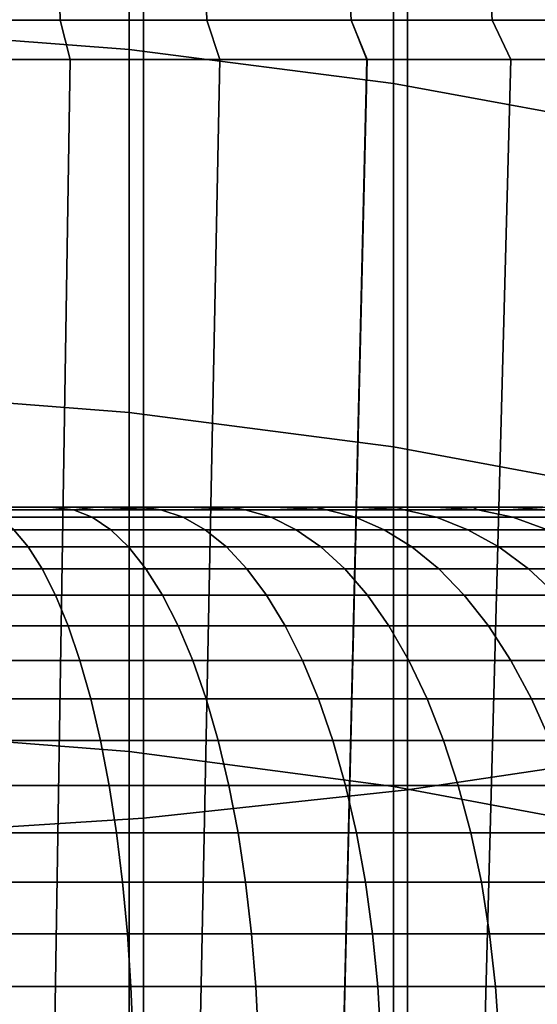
# Model space of a CAD drawing. Header units: metres. Extents: x -28 to 70, y -212 to 28.
# Tile 37 of 239: x 1.05 to 2.37, y -183.27 to -180.75. Entities that reach past the tile are written whole.
import ezdxf

# ---------------------------------------------------------------- set-up
doc = ezdxf.new("R2010")
doc.units = ezdxf.units.M
doc.layers.add('solid_10_261_102_XXX', color=7, linetype='CONTINUOUS')

msp = doc.modelspace()

# ---------------------------------------------------------------- linework, layer by layer
at = {"layer": 'solid_10_261_102_XXX'}
for points in [[(1.326928, -179.839096, 351.603363), (1.326928, -180.828232, 349.408661), (0.64609, -180.776489, 349.386169), (0.64609, -179.787979, 351.579468)], [(2.00343, -179.925369, 351.643677), (2.00343, -180.915588, 349.446594), (1.326928, -180.828232, 349.408661), (1.326928, -179.839096, 351.603363)], [(2.673383, -180.046539, 351.700287), (2.673383, -181.038254, 349.499878), (2.00343, -180.915588, 349.446594), (2.00343, -179.925369, 351.643677)], [(2.039085, -180.639328, 391.700836), (2.039085, -182.723434, 389.46933), (2.708631, -182.622955, 389.378021), (2.708631, -180.541382, 391.606842)], [(1.362875, -180.709518, 391.768219), (1.362875, -182.795425, 389.53476), (2.039085, -182.723434, 389.46933), (2.039085, -180.639328, 391.700836)], [(1.150046, -180.753601, 285.518341), (0.769444, -180.753601, 285.455505), (0.767434, -180.652832, 285.470764), (1.147042, -180.652832, 285.533417)], [(0.769444, -180.753601, 297.144501), (1.150046, -180.753601, 297.081665), (1.147042, -180.652832, 297.066559), (0.767434, -180.652832, 297.129242)], [(1.525723, -180.753601, 285.605927), (1.150046, -180.753601, 285.518341), (1.147042, -180.652832, 285.533417), (1.521738, -180.652832, 285.620789)], [(1.150046, -180.753601, 297.081665), (1.525723, -180.753601, 296.99408), (1.521738, -180.652832, 296.979218), (1.147042, -180.652832, 297.066559)], [(1.894866, -180.753601, 285.717896), (1.525723, -180.753601, 285.605927), (1.521738, -180.652832, 285.620789), (1.889917, -180.652832, 285.732483)], [(1.525723, -180.753601, 296.99408), (1.894866, -180.753601, 296.882111), (1.889917, -180.652832, 296.867523), (1.521738, -180.652832, 296.979218)], [(2.255896, -180.753601, 285.85379), (1.894866, -180.753601, 285.717896), (1.889917, -180.652832, 285.732483), (2.250004, -180.652832, 285.868011)], [(1.894866, -180.753601, 296.882111), (2.255896, -180.753601, 296.746216), (2.250004, -180.652832, 296.731995), (1.889917, -180.652832, 296.867523)], [(2.607265, -180.753601, 286.013), (2.255896, -180.753601, 285.85379), (2.250004, -180.652832, 285.868011), (2.600455, -180.652832, 286.026794)], [(2.255896, -180.753601, 296.746216), (2.607265, -180.753601, 296.587006), (2.600455, -180.652832, 296.573212), (2.250004, -180.652832, 296.731995)], [(0.682211, -180.751709, 391.808716), (0.682211, -182.838715, 389.574066), (1.362875, -182.795425, 389.53476), (1.362875, -180.709518, 391.768219)], [(0.769444, -180.753601, 297.144501), (0.786401, -180.854065, 297.147369), (1.175211, -180.854065, 297.081757), (1.150046, -180.753601, 297.081665)], [(0.769444, -180.753601, 285.455505), (1.150046, -180.753601, 285.518341), (1.175214, -180.854065, 285.518219), (0.786403, -180.854065, 285.452637)], [(1.150046, -180.753601, 297.081665), (1.175211, -180.854065, 297.081757), (1.55877, -180.854065, 296.990356), (1.525723, -180.753601, 296.99408)], [(1.150046, -180.753601, 285.518341), (1.525723, -180.753601, 285.605927), (1.558774, -180.854065, 285.60965), (1.175214, -180.854065, 285.518219)], [(1.525723, -180.753601, 296.99408), (1.55877, -180.854065, 296.990356), (1.935364, -180.854065, 296.873535), (1.894866, -180.753601, 296.882111)], [(1.525723, -180.753601, 285.605927), (1.894866, -180.753601, 285.717896), (1.935369, -180.854065, 285.726471), (1.558774, -180.854065, 285.60965)], [(1.894866, -180.753601, 296.882111), (1.935364, -180.854065, 296.873535), (2.303313, -180.854065, 296.731842), (2.255896, -180.753601, 296.746216)], [(1.894866, -180.753601, 285.717896), (2.255896, -180.753601, 285.85379), (2.303317, -180.854065, 285.868164), (1.935369, -180.854065, 285.726471)], [(2.255896, -180.753601, 296.746216), (2.303313, -180.854065, 296.731842), (2.660975, -180.854065, 296.565857), (2.607265, -180.753601, 296.587006)], [(2.255896, -180.753601, 285.85379), (2.607265, -180.753601, 286.013), (2.660979, -180.854065, 286.034149), (2.303317, -180.854065, 285.868164)], [(1.326928, -180.828232, 349.408661), (1.326928, -181.757065, 347.187744), (0.64609, -181.704712, 347.166687), (0.64609, -180.776489, 349.386169)], [(2.00343, -180.915588, 349.446594), (2.00343, -181.845413, 347.223297), (1.326928, -181.757065, 347.187744), (1.326928, -180.828232, 349.408661)], [(1.175211, -180.854065, 297.081757), (0.786401, -180.854065, 297.147369), (0.708543, -188.020935, 297.157288), (1.061306, -188.047028, 297.10376)], [(1.175214, -180.854065, 285.518219), (1.06135, -188.047028, 285.496246), (0.708573, -188.020935, 285.442719), (0.786403, -180.854065, 285.452637)], [(1.55877, -180.854065, 296.990356), (1.175211, -180.854065, 297.081757), (1.061306, -188.047028, 297.10376), (1.412617, -188.083435, 297.028381)], [(1.558774, -180.854065, 285.60965), (1.412674, -188.083435, 285.571625), (1.06135, -188.047028, 285.496246), (1.175214, -180.854065, 285.518219)], [(1.935364, -180.854065, 296.873535), (1.55877, -180.854065, 296.990356), (1.412617, -188.083435, 297.028381), (1.761427, -188.129974, 296.930939)], [(1.935369, -180.854065, 285.726471), (1.761481, -188.12999, 285.669098), (1.412674, -188.083435, 285.571625), (1.558774, -180.854065, 285.60965)], [(2.303313, -180.854065, 296.731842), (1.935364, -180.854065, 296.873535), (1.761427, -188.129974, 296.930939), (2.107416, -188.186493, 296.810791)], [(2.303317, -180.854065, 285.868164), (2.107427, -188.186508, 285.789215), (1.761481, -188.12999, 285.669098), (1.935369, -180.854065, 285.726471)], [(2.660975, -180.854065, 296.565857), (2.303313, -180.854065, 296.731842), (2.107416, -188.186493, 296.810791), (2.449118, -188.252579, 296.667664)], [(2.660979, -180.854065, 286.034149), (2.449102, -188.252579, 285.932343), (2.107427, -188.186508, 285.789215), (2.303317, -180.854065, 285.868164)], [(2.673383, -181.038254, 349.499878), (2.673383, -181.969498, 347.273193), (2.00343, -181.845413, 347.223297), (2.00343, -180.915588, 349.446594)], [(1.326928, -181.757065, 347.187744), (1.326928, -182.624878, 344.942291), (0.64609, -182.571976, 344.922668), (0.64609, -181.704712, 347.166687)], [(2.00343, -181.845413, 347.223297), (2.00343, -182.714172, 344.975403), (1.326928, -182.624878, 344.942291), (1.326928, -181.757065, 347.187744)], [(2.673383, -181.969498, 347.273193), (2.673383, -182.839569, 345.021912), (2.00343, -182.714172, 344.975403), (2.00343, -181.845413, 347.223297)], [(1.123455, -182, 288.250366), (1.002788, -182, 294.391418), (0.880592, -182, 294.428436), (1.002787, -182, 288.208588)], [(1.184125, -182.006393, 294.474762), (0.954623, -182.006393, 294.551147), (1.002788, -182, 294.391418), (1.123456, -182, 294.34964)], [(0.954623, -182.006393, 288.048859), (1.184125, -182.006393, 288.125244), (1.123455, -182, 288.250366), (1.002787, -182, 288.208588)], [(1.184125, -182.006393, 288.125244), (0.954623, -182.006393, 288.048859), (0.993322, -182.025558, 287.917053), (1.232127, -182.025558, 287.996552)], [(0.954623, -182.006393, 294.551147), (1.184125, -182.006393, 294.474762), (1.232127, -182.025558, 294.603455), (0.993322, -182.025558, 294.682953)], [(1.242297, -182, 288.296814), (1.123456, -182, 294.34964), (1.002788, -182, 294.391418), (1.123455, -182, 288.250366)], [(1.184125, -182.006393, 288.125244), (1.242297, -182, 288.296814), (1.123455, -182, 288.250366)], [(1.359261, -182, 288.3479), (1.242297, -182, 294.303192), (1.123456, -182, 294.34964), (1.242297, -182, 288.296814)], [(1.184125, -182.006393, 294.474762), (1.123456, -182, 294.34964), (1.242297, -182, 294.303192)], [(1.184125, -182.006393, 294.474762), (1.242297, -182, 294.303192), (1.407593, -182.006393, 294.382202)], [(1.407593, -182.006393, 288.217804), (1.242297, -182, 288.296814), (1.184125, -182.006393, 288.125244)], [(1.407593, -182.006393, 288.217804), (1.184125, -182.006393, 288.125244), (1.232127, -182.025558, 287.996552), (1.464654, -182.025558, 288.092865)], [(1.184125, -182.006393, 294.474762), (1.407593, -182.006393, 294.382202), (1.464654, -182.025558, 294.507141), (1.232127, -182.025558, 294.603455)], [(1.474118, -182, 288.403534), (1.359262, -182, 294.252106), (1.242297, -182, 294.303192), (1.359261, -182, 288.3479)], [(1.407593, -182.006393, 294.382202), (1.242297, -182, 294.303192), (1.359262, -182, 294.252106)], [(1.407593, -182.006393, 288.217804), (1.359261, -182, 288.3479), (1.242297, -182, 288.296814)], [(1.407593, -182.006393, 288.217804), (1.623888, -182.006393, 288.32608), (1.474118, -182, 288.403534), (1.359261, -182, 288.3479)], [(1.586747, -182, 288.463684), (1.474119, -182, 294.196442), (1.359262, -182, 294.252106), (1.474118, -182, 288.403534)], [(1.623888, -182.006393, 294.273926), (1.407593, -182.006393, 294.382202), (1.359262, -182, 294.252106), (1.474119, -182, 294.196442)], [(1.623888, -182.006393, 288.32608), (1.407593, -182.006393, 288.217804), (1.464654, -182.025558, 288.092865), (1.689717, -182.025558, 288.205505)], [(1.407593, -182.006393, 294.382202), (1.623888, -182.006393, 294.273926), (1.689717, -182.025558, 294.394501), (1.464654, -182.025558, 294.507141)], [(1.623888, -182.006393, 288.32608), (1.586747, -182, 288.463684), (1.474118, -182, 288.403534)], [(1.696936, -182, 288.528198), (1.586748, -182, 294.136322), (1.474119, -182, 294.196442), (1.586747, -182, 288.463684)], [(1.623888, -182.006393, 294.273926), (1.474119, -182, 294.196442), (1.586748, -182, 294.136322)], [(1.623888, -182.006393, 288.32608), (1.831909, -182.006393, 288.449493), (1.696936, -182, 288.528198), (1.586747, -182, 288.463684)], [(1.804501, -182, 288.596985), (1.696937, -182, 294.071808), (1.586748, -182, 294.136322), (1.696936, -182, 288.528198)], [(1.831909, -182.006393, 294.150513), (1.623888, -182.006393, 294.273926), (1.586748, -182, 294.136322), (1.696937, -182, 294.071808)], [(1.831909, -182.006393, 288.449493), (1.623888, -182.006393, 288.32608), (1.689717, -182.025558, 288.205505), (1.90617, -182.025558, 288.333954)], [(1.623888, -182.006393, 294.273926), (1.831909, -182.006393, 294.150513), (1.90617, -182.025558, 294.266052), (1.689717, -182.025558, 294.394501)], [(1.831909, -182.006393, 288.449493), (1.804501, -182, 288.596985), (1.696936, -182, 288.528198)], [(1.909295, -182, 288.669952), (1.804501, -182, 294.003021), (1.696937, -182, 294.071808), (1.804501, -182, 288.596985)], [(1.831909, -182.006393, 294.150513), (1.696937, -182, 294.071808), (1.804501, -182, 294.003021)], [(2.011099, -182, 288.746979), (1.909296, -182, 293.930023), (1.804501, -182, 294.003021), (1.909295, -182, 288.669952)], [(2.030594, -182.006393, 294.012543), (1.831909, -182.006393, 294.150513), (1.804501, -182, 294.003021), (1.909296, -182, 293.930023)], [(1.831909, -182.006393, 288.449493), (2.030594, -182.006393, 288.587433), (1.909295, -182, 288.669952), (1.804501, -182, 288.596985)], [(2.030594, -182.006393, 288.587433), (1.831909, -182.006393, 288.449493), (1.90617, -182.025558, 288.333954), (2.11291, -182.025558, 288.477478)], [(1.831909, -182.006393, 294.150513), (2.030594, -182.006393, 294.012543), (2.11291, -182.025558, 294.122528), (1.90617, -182.025558, 294.266052)], [(2.030594, -182.006393, 288.587433), (2.011099, -182, 288.746979), (1.909295, -182, 288.669952)], [(2.10984, -182, 288.827942), (2.0111, -182, 293.853027), (1.909296, -182, 293.930023), (2.011099, -182, 288.746979)], [(2.030594, -182.006393, 294.012543), (1.909296, -182, 293.930023), (2.0111, -182, 293.853027)], [(2.030594, -182.006393, 288.587433), (2.218932, -182.006393, 288.739227), (2.10984, -182, 288.827942), (2.011099, -182, 288.746979)], [(2.10984, -182, 288.827942), (2.109841, -182, 293.772064), (2.0111, -182, 293.853027)], [(2.218932, -182.006393, 293.860779), (2.030594, -182.006393, 294.012543), (2.0111, -182, 293.853027), (2.109841, -182, 293.772064)], [(2.218932, -182.006393, 288.739227), (2.030594, -182.006393, 288.587433), (2.11291, -182.025558, 288.477478), (2.308882, -182.025558, 288.635406)], [(2.030594, -182.006393, 294.012543), (2.218932, -182.006393, 293.860779), (2.308882, -182.025558, 293.9646), (2.11291, -182.025558, 294.122528)], [(2.10984, -182, 288.827942), (2.205274, -182, 288.912689), (2.109841, -182, 293.772064)], [(2.218932, -182.006393, 288.739227), (2.205274, -182, 288.912689), (2.10984, -182, 288.827942)], [(2.205274, -182, 288.912689), (2.205275, -182, 293.687317), (2.109841, -182, 293.772064)], [(2.218932, -182.006393, 293.860779), (2.109841, -182, 293.772064), (2.205275, -182, 293.687317)], [(2.205274, -182, 288.912689), (2.297362, -182, 289.00116), (2.205275, -182, 293.687317)], [(2.218932, -182.006393, 288.739227), (2.395962, -182.006393, 288.904053), (2.297362, -182, 289.00116), (2.205274, -182, 288.912689)], [(2.297362, -182, 289.00116), (2.297363, -182, 293.598816), (2.205275, -182, 293.687317)], [(2.395962, -182.006393, 293.695953), (2.218932, -182.006393, 293.860779), (2.205275, -182, 293.687317), (2.297363, -182, 293.598816)], [(2.395962, -182.006393, 288.904053), (2.218932, -182.006393, 288.739227), (2.308882, -182.025558, 288.635406), (2.493089, -182.025558, 288.806915)], [(2.218932, -182.006393, 293.860779), (2.395962, -182.006393, 293.695953), (2.493089, -182.025558, 293.793091), (2.308882, -182.025558, 293.9646)], [(2.297362, -182, 289.00116), (2.385852, -182, 289.09314), (2.297363, -182, 293.598816)], [(2.560784, -182.006393, 289.081055), (2.385852, -182, 289.09314), (2.297362, -182, 289.00116), (2.395962, -182.006393, 288.904053)], [(2.385852, -182, 289.09314), (2.385853, -182, 293.506866), (2.297363, -182, 293.598816)], [(2.560784, -182.006393, 293.518921), (2.395962, -182.006393, 293.695953), (2.297363, -182, 293.598816), (2.385853, -182, 293.506866)], [(1.232127, -182.025558, 287.996552), (0.993322, -182.025558, 287.917053), (1.031356, -182.057343, 287.787537), (1.279305, -182.057343, 287.870056)], [(0.993322, -182.025558, 294.682953), (1.232127, -182.025558, 294.603455), (1.279305, -182.057343, 294.72995), (1.031356, -182.057343, 294.812469)], [(1.464654, -182.025558, 288.092865), (1.232127, -182.025558, 287.996552), (1.279305, -182.057343, 287.870056), (1.520735, -182.057343, 287.970062)], [(1.232127, -182.025558, 294.603455), (1.464654, -182.025558, 294.507141), (1.520735, -182.057343, 294.629944), (1.279305, -182.057343, 294.72995)], [(1.689717, -182.025558, 288.205505), (1.464654, -182.025558, 288.092865), (1.520735, -182.057343, 287.970062), (1.754416, -182.057343, 288.087036)], [(1.464654, -182.025558, 294.507141), (1.689717, -182.025558, 294.394501), (1.754416, -182.057343, 294.51297), (1.520735, -182.057343, 294.629944)], [(1.90617, -182.025558, 288.333954), (1.689717, -182.025558, 288.205505), (1.754416, -182.057343, 288.087036), (1.979157, -182.057343, 288.220367)], [(1.689717, -182.025558, 294.394501), (1.90617, -182.025558, 294.266052), (1.979157, -182.057343, 294.379639), (1.754416, -182.057343, 294.51297)], [(2.11291, -182.025558, 288.477478), (1.90617, -182.025558, 288.333954), (1.979157, -182.057343, 288.220367), (2.193812, -182.057343, 288.369415)], [(1.90617, -182.025558, 294.266052), (2.11291, -182.025558, 294.122528), (2.193812, -182.057343, 294.230591), (1.979157, -182.057343, 294.379639)], [(2.308882, -182.025558, 288.635406), (2.11291, -182.025558, 288.477478), (2.193812, -182.057343, 288.369415), (2.397289, -182.057343, 288.533386)], [(2.11291, -182.025558, 294.122528), (2.308882, -182.025558, 293.9646), (2.397289, -182.057343, 294.06662), (2.193812, -182.057343, 294.230591)], [(2.493089, -182.025558, 288.806915), (2.308882, -182.025558, 288.635406), (2.397289, -182.057343, 288.533386), (2.588549, -182.057343, 288.711456)], [(2.308882, -182.025558, 293.9646), (2.493089, -182.025558, 293.793091), (2.588549, -182.057343, 293.88855), (2.397289, -182.057343, 294.06662)], [(1.031356, -182.057343, 287.787537), (0.778151, -182.057343, 287.7229), (0.806101, -182.10144, 287.594421), (1.0684, -182.10144, 287.661377)], [(0.778151, -182.057343, 294.877106), (1.031356, -182.057343, 294.812469), (1.0684, -182.10144, 294.938629), (0.806101, -182.10144, 295.005585)], [(1.279305, -182.057343, 287.870056), (1.031356, -182.057343, 287.787537), (1.0684, -182.10144, 287.661377), (1.325256, -182.10144, 287.746857)], [(1.031356, -182.057343, 294.812469), (1.279305, -182.057343, 294.72995), (1.325256, -182.10144, 294.853149), (1.0684, -182.10144, 294.938629)], [(1.520735, -182.057343, 287.970062), (1.279305, -182.057343, 287.870056), (1.325256, -182.10144, 287.746857), (1.575358, -182.10144, 287.850433)], [(1.279305, -182.057343, 294.72995), (1.520735, -182.057343, 294.629944), (1.575358, -182.10144, 294.749542), (1.325256, -182.10144, 294.853149)], [(1.754416, -182.057343, 288.087036), (1.520735, -182.057343, 287.970062), (1.575358, -182.10144, 287.850433), (1.817432, -182.10144, 287.971619)], [(1.520735, -182.057343, 294.629944), (1.754416, -182.057343, 294.51297), (1.817432, -182.10144, 294.628387), (1.575358, -182.10144, 294.749542)], [(1.979157, -182.057343, 288.220367), (1.754416, -182.057343, 288.087036), (1.817432, -182.10144, 287.971619), (2.050245, -182.10144, 288.109741)], [(1.754416, -182.057343, 294.51297), (1.979157, -182.057343, 294.379639), (2.050245, -182.10144, 294.490234), (1.817432, -182.10144, 294.628387)], [(2.193812, -182.057343, 288.369415), (1.979157, -182.057343, 288.220367), (2.050245, -182.10144, 288.109741), (2.272611, -182.10144, 288.26416)], [(1.979157, -182.057343, 294.379639), (2.193812, -182.057343, 294.230591), (2.272611, -182.10144, 294.335846), (2.050245, -182.10144, 294.490234)], [(2.397289, -182.057343, 288.533386), (2.193812, -182.057343, 288.369415), (2.272611, -182.10144, 288.26416), (2.483396, -182.10144, 288.434021)], [(2.193812, -182.057343, 294.230591), (2.397289, -182.057343, 294.06662), (2.483396, -182.10144, 294.165985), (2.272611, -182.10144, 294.335846)], [(1.0684, -182.10144, 287.661377), (0.806101, -182.10144, 287.594421), (0.833065, -182.157501, 287.470459), (1.104139, -182.157501, 287.539642)], [(0.806101, -182.10144, 295.005585), (1.0684, -182.10144, 294.938629), (1.104139, -182.157501, 295.060364), (0.833065, -182.157501, 295.129547)], [(1.325256, -182.10144, 287.746857), (1.0684, -182.10144, 287.661377), (1.104139, -182.157501, 287.539642), (1.369586, -182.157501, 287.627991)], [(1.0684, -182.10144, 294.938629), (1.325256, -182.10144, 294.853149), (1.369586, -182.157501, 294.972015), (1.104139, -182.157501, 295.060364)], [(1.575358, -182.10144, 287.850433), (1.325256, -182.10144, 287.746857), (1.369586, -182.157501, 287.627991), (1.628054, -182.157501, 287.735046)], [(1.325256, -182.10144, 294.853149), (1.575358, -182.10144, 294.749542), (1.628054, -182.157501, 294.864929), (1.369586, -182.157501, 294.972015)], [(1.817432, -182.10144, 287.971619), (1.575358, -182.10144, 287.850433), (1.628054, -182.157501, 287.735046), (1.878227, -182.157501, 287.860291)], [(1.575358, -182.10144, 294.749542), (1.817432, -182.10144, 294.628387), (1.878227, -182.157501, 294.739716), (1.628054, -182.157501, 294.864929)], [(2.050245, -182.10144, 288.109741), (1.817432, -182.10144, 287.971619), (1.878227, -182.157501, 287.860291), (2.118828, -182.157501, 288.003052)], [(1.817432, -182.10144, 294.628387), (2.050245, -182.10144, 294.490234), (2.118827, -182.157501, 294.596954), (1.878227, -182.157501, 294.739716)], [(2.272611, -182.10144, 288.26416), (2.050245, -182.10144, 288.109741), (2.118828, -182.157501, 288.003052), (2.348631, -182.157501, 288.162598)], [(2.050245, -182.10144, 294.490234), (2.272611, -182.10144, 294.335846), (2.348631, -182.157501, 294.437408), (2.118827, -182.157501, 294.596954)], [(2.483396, -182.10144, 288.434021), (2.272611, -182.10144, 288.26416), (2.348631, -182.157501, 288.162598), (2.566467, -182.157501, 288.338135)], [(2.272611, -182.10144, 294.335846), (2.483396, -182.10144, 294.165985), (2.566467, -182.157501, 294.261871), (2.348631, -182.157501, 294.437408)], [(1.104139, -182.157501, 287.539642), (0.833065, -182.157501, 287.470459), (0.858814, -182.225037, 287.352081), (1.138266, -182.225037, 287.423431)], [(0.833065, -182.157501, 295.129547), (1.104139, -182.157501, 295.060364), (1.138266, -182.225037, 295.176575), (0.858814, -182.225037, 295.247894)], [(1.369586, -182.157501, 287.627991), (1.104139, -182.157501, 287.539642), (1.138266, -182.225037, 287.423431), (1.411918, -182.225037, 287.514496)], [(1.104139, -182.157501, 295.060364), (1.369586, -182.157501, 294.972015), (1.411918, -182.225037, 295.08551), (1.138266, -182.225037, 295.176575)], [(1.628054, -182.157501, 287.735046), (1.369586, -182.157501, 287.627991), (1.411918, -182.225037, 287.514496), (1.678375, -182.225037, 287.624878)], [(1.369586, -182.157501, 294.972015), (1.628054, -182.157501, 294.864929), (1.678375, -182.225037, 294.975128), (1.411918, -182.225037, 295.08551)], [(1.878227, -182.157501, 287.860291), (1.628054, -182.157501, 287.735046), (1.678375, -182.225037, 287.624878), (1.93628, -182.225037, 287.753967)], [(1.628054, -182.157501, 294.864929), (1.878227, -182.157501, 294.739716), (1.93628, -182.225037, 294.846039), (1.678375, -182.225037, 294.975128)], [(2.118828, -182.157501, 288.003052), (1.878227, -182.157501, 287.860291), (1.93628, -182.225037, 287.753967), (2.184317, -182.225037, 287.901123)], [(1.878227, -182.157501, 294.739716), (2.118827, -182.157501, 294.596954), (2.184317, -182.225037, 294.698853), (1.93628, -182.225037, 294.846039)], [(2.118827, -182.157501, 294.596954), (2.348631, -182.157501, 294.437408), (2.421224, -182.225037, 294.534363), (2.184317, -182.225037, 294.698853)], [(2.348631, -182.157501, 288.162598), (2.118828, -182.157501, 288.003052), (2.184317, -182.225037, 287.901123), (2.421224, -182.225037, 288.065613)], [(2.566467, -182.157501, 288.338135), (2.348631, -182.157501, 288.162598), (2.421224, -182.225037, 288.065613), (2.645793, -182.225037, 288.246582)], [(2.348631, -182.157501, 294.437408), (2.566467, -182.157501, 294.261871), (2.645793, -182.225037, 294.353394), (2.421224, -182.225037, 294.534363)], [(1.138266, -182.225037, 287.423431), (0.858814, -182.225037, 287.352081), (0.883127, -182.303482, 287.240326), (1.17049, -182.303482, 287.31369)], [(0.858814, -182.225037, 295.247894), (1.138266, -182.225037, 295.176575), (1.17049, -182.303482, 295.286316), (0.883127, -182.303482, 295.35968)], [(1.411918, -182.225037, 287.514496), (1.138266, -182.225037, 287.423431), (1.17049, -182.303482, 287.31369), (1.451889, -182.303482, 287.407349)], [(1.138266, -182.225037, 295.176575), (1.411918, -182.225037, 295.08551), (1.451889, -182.303482, 295.192657), (1.17049, -182.303482, 295.286316)], [(1.678375, -182.225037, 287.624878), (1.411918, -182.225037, 287.514496), (1.451889, -182.303482, 287.407349), (1.72589, -182.303482, 287.520844)], [(1.411918, -182.225037, 295.08551), (1.678375, -182.225037, 294.975128), (1.72589, -182.303482, 295.079163), (1.451889, -182.303482, 295.192657)], [(1.93628, -182.225037, 287.753967), (1.678375, -182.225037, 287.624878), (1.72589, -182.303482, 287.520844), (1.991095, -182.303482, 287.653595)], [(1.678375, -182.225037, 294.975128), (1.93628, -182.225037, 294.846039), (1.991095, -182.303482, 294.946411), (1.72589, -182.303482, 295.079163)], [(2.184317, -182.225037, 287.901123), (1.93628, -182.225037, 287.753967), (1.991095, -182.303482, 287.653595), (2.246155, -182.303482, 287.804901)], [(1.93628, -182.225037, 294.846039), (2.184317, -182.225037, 294.698853), (2.246155, -182.303482, 294.795074), (1.991095, -182.303482, 294.946411)], [(2.421224, -182.225037, 288.065613), (2.184317, -182.225037, 287.901123), (2.246155, -182.303482, 287.804901), (2.489768, -182.303482, 287.97406)], [(2.184317, -182.225037, 294.698853), (2.421224, -182.225037, 294.534363), (2.489768, -182.303482, 294.625946), (2.246155, -182.303482, 294.795074)], [(1.17049, -182.303482, 287.31369), (0.883127, -182.303482, 287.240326), (0.905796, -182.392136, 287.136108), (1.200536, -182.392136, 287.211365)], [(0.883127, -182.303482, 295.35968), (1.17049, -182.303482, 295.286316), (1.200536, -182.392136, 295.388641), (0.905796, -182.392136, 295.463867)], [(1.451889, -182.303482, 287.407349), (1.17049, -182.303482, 287.31369), (1.200536, -182.392136, 287.211365), (1.489158, -182.392136, 287.307404)], [(1.17049, -182.303482, 295.286316), (1.451889, -182.303482, 295.192657), (1.489158, -182.392136, 295.292572), (1.200536, -182.392136, 295.388641)], [(1.72589, -182.303482, 287.520844), (1.451889, -182.303482, 287.407349), (1.489158, -182.392136, 287.307404), (1.770191, -182.392136, 287.423828)], [(1.451889, -182.303482, 295.192657), (1.72589, -182.303482, 295.079163), (1.770191, -182.392136, 295.176178), (1.489158, -182.392136, 295.292572)], [(1.991095, -182.303482, 287.653595), (1.72589, -182.303482, 287.520844), (1.770191, -182.392136, 287.423828), (2.042205, -182.392136, 287.559967)], [(1.72589, -182.303482, 295.079163), (1.991095, -182.303482, 294.946411), (2.042205, -182.392136, 295.040009), (1.770191, -182.392136, 295.176178)], [(2.246155, -182.303482, 287.804901), (1.991095, -182.303482, 287.653595), (2.042205, -182.392136, 287.559967), (2.303811, -182.392136, 287.71521)], [(1.991095, -182.303482, 294.946411), (2.246155, -182.303482, 294.795074), (2.303811, -182.392136, 294.884796), (2.042205, -182.392136, 295.040009)], [(2.489768, -182.303482, 287.97406), (2.246155, -182.303482, 287.804901), (2.303811, -182.392136, 287.71521), (2.553678, -182.392136, 287.888672)], [(2.246155, -182.303482, 294.795074), (2.489768, -182.303482, 294.625946), (2.553678, -182.392136, 294.711304), (2.303811, -182.392136, 294.884796)], [(1.200536, -182.392136, 287.211365), (0.905796, -182.392136, 287.136108), (0.926627, -182.49028, 287.040375), (1.228145, -182.49028, 287.11731)], [(0.905796, -182.392136, 295.463867), (1.200536, -182.392136, 295.388641), (1.228145, -182.49028, 295.482666), (0.926627, -182.49028, 295.559631)], [(1.489158, -182.392136, 287.307404), (1.200536, -182.392136, 287.211365), (1.228145, -182.49028, 287.11731), (1.523405, -182.49028, 287.215607)], [(1.200536, -182.392136, 295.388641), (1.489158, -182.392136, 295.292572), (1.523405, -182.49028, 295.384399), (1.228145, -182.49028, 295.482666)], [(1.770191, -182.392136, 287.423828), (1.489158, -182.392136, 287.307404), (1.523405, -182.49028, 287.215607), (1.810902, -182.49028, 287.334686)], [(1.489158, -182.392136, 295.292572), (1.770191, -182.392136, 295.176178), (1.810902, -182.49028, 295.26532), (1.523405, -182.49028, 295.384399)], [(2.042205, -182.392136, 287.559967), (1.770191, -182.392136, 287.423828), (1.810902, -182.49028, 287.334686), (2.089171, -182.49028, 287.473969)], [(1.770191, -182.392136, 295.176178), (2.042205, -182.392136, 295.040009), (2.089171, -182.49028, 295.126038), (1.810902, -182.49028, 295.26532)], [(2.303811, -182.392136, 287.71521), (2.042205, -182.392136, 287.559967), (2.089171, -182.49028, 287.473969), (2.356794, -182.49028, 287.632751)], [(2.042205, -182.392136, 295.040009), (2.303811, -182.392136, 294.884796), (2.356794, -182.49028, 294.967255), (2.089171, -182.49028, 295.126038)], [(2.553678, -182.392136, 287.888672), (2.303811, -182.392136, 287.71521), (2.356794, -182.49028, 287.632751), (2.612407, -182.49028, 287.810242)], [(2.303811, -182.392136, 294.884796), (2.553678, -182.392136, 294.711304), (2.612407, -182.49028, 294.789764), (2.356794, -182.49028, 294.967255)], [(1.228145, -182.49028, 287.11731), (0.926627, -182.49028, 287.040375), (0.945443, -182.597046, 286.953857), (1.253084, -182.597046, 287.032379)], [(0.926627, -182.49028, 295.559631), (1.228145, -182.49028, 295.482666), (1.253084, -182.597046, 295.567596), (0.945443, -182.597046, 295.646118)], [(1.523405, -182.49028, 287.215607), (1.228145, -182.49028, 287.11731), (1.253084, -182.597046, 287.032379), (1.554339, -182.597046, 287.13266)], [(1.228145, -182.49028, 295.482666), (1.523405, -182.49028, 295.384399), (1.554339, -182.597046, 295.467346), (1.253084, -182.597046, 295.567596)], [(1.810902, -182.49028, 287.334686), (1.523405, -182.49028, 287.215607), (1.554339, -182.597046, 287.13266), (1.847673, -182.597046, 287.25415)], [(1.523405, -182.49028, 295.384399), (1.810902, -182.49028, 295.26532), (1.847673, -182.597046, 295.345825), (1.554339, -182.597046, 295.467346)], [(2.089171, -182.49028, 287.473969), (1.810902, -182.49028, 287.334686), (1.847673, -182.597046, 287.25415), (2.131593, -182.597046, 287.396271)], [(1.810902, -182.49028, 295.26532), (2.089171, -182.49028, 295.126038), (2.131593, -182.597046, 295.203735), (1.847673, -182.597046, 295.345825)], [(2.356794, -182.49028, 287.632751), (2.089171, -182.49028, 287.473969), (2.131593, -182.597046, 287.396271), (2.40465, -182.597046, 287.558289)], [(2.089171, -182.49028, 295.126038), (2.356794, -182.49028, 294.967255), (2.40465, -182.597046, 295.041718), (2.131593, -182.597046, 295.203735)], [(2.612407, -182.49028, 287.810242), (2.356794, -182.49028, 287.632751), (2.40465, -182.597046, 287.558289), (2.665453, -182.597046, 287.73938)], [(2.356794, -182.49028, 294.967255), (2.612407, -182.49028, 294.789764), (2.665453, -182.597046, 294.860626), (2.40465, -182.597046, 295.041718)], [(1.326928, -182.624878, 344.942291), (1.326928, -183.431046, 342.673981), (0.64609, -183.377625, 342.655823), (0.64609, -182.571976, 344.922668)], [(1.253084, -182.597046, 287.032379), (0.945443, -182.597046, 286.953857), (0.962082, -182.711533, 286.87738), (1.275137, -182.711533, 286.957275)], [(0.945443, -182.597046, 295.646118), (1.253084, -182.597046, 295.567596), (1.275137, -182.711533, 295.642731), (0.962082, -182.711533, 295.722626)], [(1.554339, -182.597046, 287.13266), (1.253084, -182.597046, 287.032379), (1.275137, -182.711533, 286.957275), (1.581694, -182.711533, 287.059326)], [(1.253084, -182.597046, 295.567596), (1.554339, -182.597046, 295.467346), (1.581694, -182.711533, 295.54068), (1.275137, -182.711533, 295.642731)], [(1.847673, -182.597046, 287.25415), (1.554339, -182.597046, 287.13266), (1.581694, -182.711533, 287.059326), (1.880191, -182.711533, 287.182953)], [(1.554339, -182.597046, 295.467346), (1.847673, -182.597046, 295.345825), (1.880191, -182.711533, 295.417053), (1.581694, -182.711533, 295.54068)], [(2.131593, -182.597046, 287.396271), (1.847673, -182.597046, 287.25415), (1.880191, -182.711533, 287.182953), (2.169107, -182.711533, 287.327576)], [(1.847673, -182.597046, 295.345825), (2.131593, -182.597046, 295.203735), (2.169107, -182.711533, 295.27243), (1.880191, -182.711533, 295.417053)], [(2.40465, -182.597046, 287.558289), (2.131593, -182.597046, 287.396271), (2.169107, -182.711533, 287.327576), (2.44697, -182.711533, 287.492432)], [(2.131593, -182.597046, 295.203735), (2.40465, -182.597046, 295.041718), (2.44697, -182.711533, 295.107574), (2.169107, -182.711533, 295.27243)], [(2.00343, -182.714172, 344.975403), (2.00343, -183.52121, 342.704651), (1.326928, -183.431046, 342.673981), (1.326928, -182.624878, 344.942291)], [(2.039085, -182.723434, 389.46933), (2.039085, -184.745804, 387.181702), (2.708631, -184.642868, 387.09317), (2.708631, -182.622955, 389.378021)], [(1.275137, -182.711533, 286.957275), (0.962082, -182.711533, 286.87738), (0.976402, -182.832764, 286.811554), (1.294117, -182.832764, 286.892639)], [(0.962082, -182.711533, 295.722626), (1.275137, -182.711533, 295.642731), (1.294117, -182.832764, 295.707367), (0.976402, -182.832764, 295.788452)], [(1.581694, -182.711533, 287.059326), (1.275137, -182.711533, 286.957275), (1.294117, -182.832764, 286.892639), (1.605237, -182.832764, 286.996185)], [(1.275137, -182.711533, 295.642731), (1.581694, -182.711533, 295.54068), (1.605237, -182.832764, 295.603821), (1.294117, -182.832764, 295.707367)], [(1.880191, -182.711533, 287.182953), (1.581694, -182.711533, 287.059326), (1.605237, -182.832764, 286.996185), (1.908177, -182.832764, 287.121674)], [(1.581694, -182.711533, 295.54068), (1.880191, -182.711533, 295.417053), (1.908177, -182.832764, 295.478333), (1.605237, -182.832764, 295.603821)], [(2.169107, -182.711533, 287.327576), (1.880191, -182.711533, 287.182953), (1.908177, -182.832764, 287.121674), (2.201394, -182.832764, 287.268463)], [(1.880191, -182.711533, 295.417053), (2.169107, -182.711533, 295.27243), (2.201394, -182.832764, 295.331543), (1.908177, -182.832764, 295.478333)], [(2.673383, -182.839569, 345.021912), (2.673383, -183.647827, 342.747711), (2.00343, -183.52121, 342.704651), (2.00343, -182.714172, 344.975403)], [(2.44697, -182.711533, 287.492432), (2.169107, -182.711533, 287.327576), (2.201394, -182.832764, 287.268463), (2.483392, -182.832764, 287.43576)], [(2.169107, -182.711533, 295.27243), (2.44697, -182.711533, 295.107574), (2.483392, -182.832764, 295.164246), (2.201394, -182.832764, 295.331543)], [(1.362875, -182.795425, 389.53476), (1.362875, -184.819565, 387.245148), (2.039085, -184.745804, 387.181702), (2.039085, -182.723434, 389.46933)], [(0.682211, -182.838715, 389.574066), (0.682211, -184.863907, 387.283264), (1.362875, -184.819565, 387.245148), (1.362875, -182.795425, 389.53476)], [(1.294117, -182.832764, 286.892639), (0.976402, -182.832764, 286.811554), (0.988282, -182.959686, 286.756958), (1.309862, -182.959686, 286.83902)], [(0.976402, -182.832764, 295.788452), (1.294117, -182.832764, 295.707367), (1.309862, -182.959686, 295.760986), (0.988282, -182.959686, 295.843048)], [(1.605237, -182.832764, 286.996185), (1.294117, -182.832764, 286.892639), (1.309862, -182.959686, 286.83902), (1.624767, -182.959686, 286.943817)], [(1.294117, -182.832764, 295.707367), (1.605237, -182.832764, 295.603821), (1.624767, -182.959686, 295.656158), (1.309862, -182.959686, 295.760986)], [(1.908177, -182.832764, 287.121674), (1.605237, -182.832764, 286.996185), (1.624767, -182.959686, 286.943817), (1.931392, -182.959686, 287.070831)], [(1.605237, -182.832764, 295.603821), (1.908177, -182.832764, 295.478333), (1.931392, -182.959686, 295.529175), (1.624767, -182.959686, 295.656158)], [(2.201394, -182.832764, 287.268463), (1.908177, -182.832764, 287.121674), (1.931392, -182.959686, 287.070831), (2.228176, -182.959686, 287.219391)], [(1.908177, -182.832764, 295.478333), (2.201394, -182.832764, 295.331543), (2.228176, -182.959686, 295.380615), (1.931392, -182.959686, 295.529175)], [(2.483392, -182.832764, 287.43576), (2.201394, -182.832764, 287.268463), (2.228176, -182.959686, 287.219391), (2.513606, -182.959686, 287.388763)], [(2.201394, -182.832764, 295.331543), (2.483392, -182.832764, 295.164246), (2.513606, -182.959686, 295.211243), (2.228176, -182.959686, 295.380615)], [(1.309862, -182.959686, 286.83902), (0.988282, -182.959686, 286.756958), (0.997618, -183.091232, 286.71402), (1.322236, -183.091232, 286.796875)], [(0.988282, -182.959686, 295.843048), (1.309862, -182.959686, 295.760986), (1.322236, -183.091232, 295.803131), (0.997618, -183.091232, 295.885986)], [(1.624767, -182.959686, 286.943817), (1.309862, -182.959686, 286.83902), (1.322236, -183.091232, 286.796875), (1.640116, -183.091232, 286.902679)], [(1.309862, -182.959686, 295.760986), (1.624767, -182.959686, 295.656158), (1.640116, -183.091232, 295.697327), (1.322236, -183.091232, 295.803131)], [(1.931392, -182.959686, 287.070831), (1.624767, -182.959686, 286.943817), (1.640116, -183.091232, 286.902679), (1.949638, -183.091232, 287.030884)], [(1.624767, -182.959686, 295.656158), (1.931392, -182.959686, 295.529175), (1.949638, -183.091232, 295.569122), (1.640116, -183.091232, 295.697327)], [(2.228176, -182.959686, 287.219391), (1.931392, -182.959686, 287.070831), (1.949638, -183.091232, 287.030884), (2.249226, -183.091232, 287.180847)], [(1.931392, -182.959686, 295.529175), (2.228176, -182.959686, 295.380615), (2.249226, -183.091232, 295.419159), (1.949638, -183.091232, 295.569122)], [(2.513606, -182.959686, 287.388763), (2.228176, -182.959686, 287.219391), (2.249226, -183.091232, 287.180847), (2.537352, -183.091232, 287.351807)], [(2.228176, -182.959686, 295.380615), (2.513606, -182.959686, 295.211243), (2.537352, -183.091232, 295.248199), (2.249226, -183.091232, 295.419159)], [(1.322236, -183.091232, 286.796875), (0.997618, -183.091232, 286.71402), (1.004332, -183.226288, 286.683167), (1.331134, -183.226288, 286.766571)], [(0.997618, -183.091232, 295.885986), (1.322236, -183.091232, 295.803131), (1.331134, -183.226288, 295.833435), (1.004332, -183.226288, 295.91684)], [(1.640116, -183.091232, 286.902679), (1.322236, -183.091232, 286.796875), (1.331134, -183.226288, 286.766571), (1.651154, -183.226288, 286.873077)], [(1.322236, -183.091232, 295.803131), (1.640116, -183.091232, 295.697327), (1.651154, -183.226288, 295.726929), (1.331134, -183.226288, 295.833435)], [(1.949638, -183.091232, 287.030884), (1.640116, -183.091232, 286.902679), (1.651154, -183.226288, 286.873077), (1.962759, -183.226288, 287.002167)], [(1.640116, -183.091232, 295.697327), (1.949638, -183.091232, 295.569122), (1.962759, -183.226288, 295.597839), (1.651154, -183.226288, 295.726929)], [(2.249226, -183.091232, 287.180847), (1.949638, -183.091232, 287.030884), (1.962759, -183.226288, 287.002167), (2.264363, -183.226288, 287.153137)], [(1.949638, -183.091232, 295.569122), (2.249226, -183.091232, 295.419159), (2.264363, -183.226288, 295.446869), (1.962759, -183.226288, 295.597839)], [(2.537352, -183.091232, 287.351807), (2.249226, -183.091232, 287.180847), (2.264363, -183.226288, 287.153137), (2.554428, -183.226288, 287.325226)], [(2.249226, -183.091232, 295.419159), (2.537352, -183.091232, 295.248199), (2.554428, -183.226288, 295.27478), (2.264363, -183.226288, 295.446869)], [(1.331134, -183.226288, 286.766571), (1.004332, -183.226288, 286.683167), (1.008365, -183.363663, 286.664612), (1.33648, -183.363663, 286.748352)], [(1.004332, -183.226288, 295.91684), (1.331134, -183.226288, 295.833435), (1.33648, -183.363663, 295.851624), (1.008365, -183.363663, 295.935394)], [(1.651154, -183.226288, 286.873077), (1.331134, -183.226288, 286.766571), (1.33648, -183.363663, 286.748352), (1.657785, -183.363663, 286.855316)], [(1.331134, -183.226288, 295.833435), (1.651154, -183.226288, 295.726929), (1.657785, -183.363663, 295.74469), (1.33648, -183.363663, 295.851624)], [(1.962759, -183.226288, 287.002167), (1.651154, -183.226288, 286.873077), (1.657785, -183.363663, 286.855316), (1.970642, -183.363663, 286.984894)], [(1.651154, -183.226288, 295.726929), (1.962759, -183.226288, 295.597839), (1.970642, -183.363663, 295.615112), (1.657785, -183.363663, 295.74469)], [(2.264363, -183.226288, 287.153137), (1.962759, -183.226288, 287.002167), (1.970642, -183.363663, 286.984894), (2.273457, -183.363663, 287.136475)], [(1.962759, -183.226288, 295.597839), (2.264363, -183.226288, 295.446869), (2.273457, -183.363663, 295.463531), (1.970642, -183.363663, 295.615112)], [(2.554428, -183.226288, 287.325226), (2.264363, -183.226288, 287.153137), (2.273457, -183.363663, 287.136475), (2.564687, -183.363663, 287.309265)], [(2.264363, -183.226288, 295.446869), (2.554428, -183.226288, 295.27478), (2.564687, -183.363663, 295.290741), (2.273457, -183.363663, 295.463531)]]:
    msp.add_3dface(points, dxfattribs=at)

doc.saveas('drawing.dxf')
